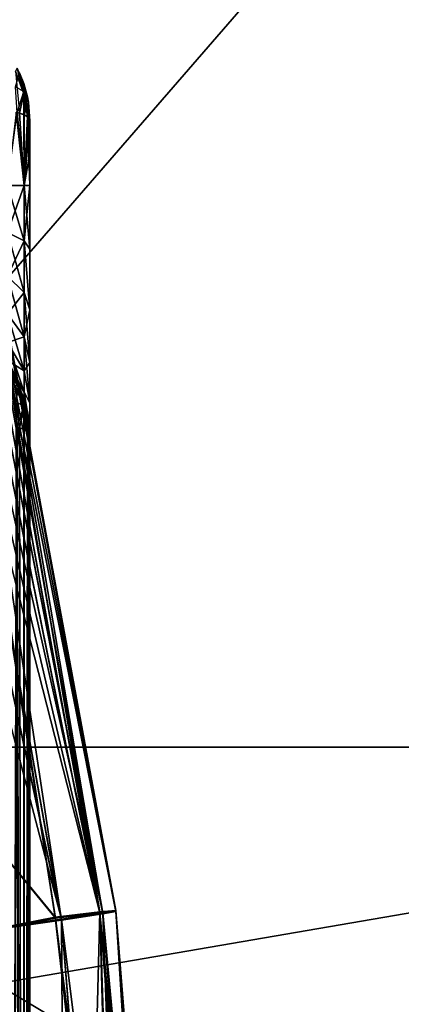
# Model space of a CAD drawing. Header units: metres. Extents: x 59 to 135, y -85 to 115.
# Tile 228 of 256: x 117.474 to 118.445, y 30.848 to 33.352. Entities that reach past the tile are written whole.
import ezdxf

# ---------------------------------------------------------------- set-up
doc = ezdxf.new("R2010")
doc.units = ezdxf.units.M
doc.layers.add('solid_20_404_502_XXX', color=7, linetype='CONTINUOUS')

msp = doc.modelspace()

# ---------------------------------------------------------------- linework, layer by layer
at = {"layer": 'solid_20_404_502_XXX'}
for points in [[(118.362114, 44.387398, -20.746782), (120.920715, 31.501926, -22.731838), (116.406403, 31.501926, -22.731838)], [(116.407982, 32.445038, -22.58209), (118.362114, 44.387398, -20.746782), (116.406403, 31.501926, -22.731838)], [(116.407982, 32.445038, -22.58209), (116.410774, 33.358829, -22.428432), (118.362114, 44.387398, -20.746782)], [(118.362114, 44.387398, -20.746782), (121.21772, 37.042725, -21.878258), (120.920715, 31.501926, -22.731838)], [(118.028412, 44.382507, 20.719889), (116.406403, 31.501926, 22.731838), (118.353859, 44.335918, 20.754713)], [(116.407982, 32.445126, 22.582077), (116.406403, 31.501926, 22.731838), (118.028412, 44.382507, 20.719889)], [(116.410774, 33.358841, 22.428431), (116.407982, 32.445126, 22.582077), (118.028412, 44.382507, 20.719889)], [(121.59446, 42.579441, 21.025305), (118.353859, 44.335918, 20.754713), (116.406403, 31.501926, 22.731838)], [(121.217766, 37.043423, 21.878151), (121.59446, 42.579441, 21.025305), (116.406403, 31.501926, 22.731838)], [(121.217766, 37.043423, 21.878151), (116.406403, 31.501926, 22.731838), (120.920715, 31.501926, 22.731838)], [(117.678131, 31.080772, -9.279291), (117.197365, 33.449902, -9.430502), (117.127007, 33.434784, -9.632683)], [(117.219803, 33.446415, 8.370031), (117.158051, 33.429958, 8.165159), (117.685684, 31.080662, 8.511167)], [(117.580452, 31.062595, -8.140345), (117.158051, 33.429958, -8.165159), (117.219803, 33.446415, -8.370031)], [(117.197365, 33.449902, 9.430502), (117.246262, 33.459839, 9.221775), (117.677811, 31.08317, 9.279281)], [(117.678131, 31.080772, -9.279291), (117.246262, 33.459839, -9.221775), (117.197365, 33.449902, -9.430502)], [(117.197365, 33.449902, 9.430502), (117.56469, 31.069904, 9.647967), (117.375854, 32.260094, 9.6414)], [(117.197365, 33.449902, 9.430502), (117.677811, 31.08317, 9.279281), (117.56469, 31.069904, 9.647967)], [(117.259827, 33.457729, 8.580569), (117.219803, 33.446415, 8.370031), (117.685684, 31.080662, 8.511167)], [(117.685997, 31.078266, -8.511177), (117.219803, 33.446415, -8.370031), (117.259827, 33.457729, -8.580569)], [(117.685997, 31.078266, -8.511177), (117.580452, 31.062595, -8.140345), (117.219803, 33.446415, -8.370031)], [(117.246262, 33.459839, 9.221775), (117.27314, 33.464481, 9.008907), (117.677811, 31.08317, 9.279281)], [(117.718964, 31.084402, -8.895597), (117.27314, 33.464481, -9.008907), (117.246262, 33.459839, -9.221775)], [(117.678131, 31.080772, -9.279291), (117.718964, 31.084402, -8.895597), (117.246262, 33.459839, -9.221775)], [(117.277679, 33.463776, 8.794349), (117.259827, 33.457729, 8.580569), (117.718651, 31.086802, 8.895585)], [(117.685997, 31.078266, -8.511177), (117.259827, 33.457729, -8.580569), (117.277679, 33.463776, -8.794349)], [(117.259827, 33.457729, 8.580569), (117.685684, 31.080662, 8.511167), (117.718651, 31.086802, 8.895585)], [(117.27314, 33.464481, 9.008907), (117.718651, 31.086802, 8.895585), (117.677811, 31.08317, 9.279281)], [(117.27314, 33.464481, 9.008907), (117.277679, 33.463776, 8.794349), (117.718651, 31.086802, 8.895585)], [(117.718964, 31.084402, -8.895597), (117.277679, 33.463776, -8.794349), (117.27314, 33.464481, -9.008907)], [(117.718964, 31.084402, -8.895597), (117.685997, 31.078266, -8.511177), (117.277679, 33.463776, -8.794349)], [(117.158051, 33.429958, 8.165159), (117.075294, 33.40855, 7.968311), (117.580139, 31.06498, 8.140333)], [(117.580452, 31.062595, -8.140345), (117.075294, 33.40855, -7.968311), (117.158051, 33.429958, -8.165159)], [(117.678131, 31.080772, -9.279291), (117.127007, 33.434784, -9.632683), (117.375854, 32.26009, -9.6414)], [(117.158051, 33.429958, 8.165159), (117.580139, 31.06498, 8.140333), (117.685684, 31.080662, 8.511167)], [(117.075294, 33.40855, 7.968311), (116.972473, 33.382442, 7.781754), (117.580139, 31.06498, 8.140333)], [(117.580452, 31.062595, -8.140345), (117.406258, 31.037973, -7.796902), (117.075294, 33.40855, -7.968311)], [(116.972473, 33.382442, 7.781754), (117.405945, 31.040339, 7.796891), (117.580139, 31.06498, 8.140333)], [(117.463051, 33.221016, -2.450953), (117.48465, 33.16383, -2.43904), (117.468094, 33.22884, -2.386169)], [(117.463051, 33.221016, -2.450953), (117.473732, 33.114601, -2.486972), (117.48465, 33.16383, -2.43904)], [(117.468094, 33.22884, -2.386169), (117.485718, 33.185669, -2.380356), (117.473732, 33.216972, 2.3846)], [(117.48465, 33.16383, -2.43904), (117.485718, 33.185669, -2.380356), (117.468094, 33.22884, -2.386169)], [(117.463051, 33.180954, 2.491016), (117.473732, 33.216972, 2.3846), (117.48465, 33.169041, 2.43383)], [(117.485718, 33.185669, -2.380356), (117.48452, 33.189327, 2.380897), (117.473732, 33.216972, 2.3846)], [(117.48465, 33.169041, 2.43383), (117.473732, 33.216972, 2.3846), (117.48452, 33.189327, 2.380897)], [(117.463051, 33.180954, 2.491016), (117.48465, 33.169041, 2.43383), (117.468094, 33.116169, 2.498839)], [(117.485718, 33.185669, -2.380356), (117.493614, 33.155769, 2.375799), (117.48452, 33.189327, 2.380897)], [(117.48465, 33.169041, 2.43383), (117.48452, 33.189327, 2.380897), (117.493614, 33.155769, 2.375799)], [(117.48465, 33.16383, -2.43904), (117.493614, 33.105801, -2.425771), (117.485718, 33.185669, -2.380356)], [(117.485718, 33.185669, -2.380356), (117.496414, 33.14043, -2.372962), (117.493614, 33.155769, 2.375799)], [(117.496147, 33.10342, -2.412134), (117.496414, 33.14043, -2.372962), (117.485718, 33.185669, -2.380356)], [(117.496147, 33.10342, -2.412134), (117.485718, 33.185669, -2.380356), (117.493614, 33.105801, -2.425771)], [(117.48465, 33.169041, 2.43383), (117.485718, 33.110355, 2.455671), (117.468094, 33.116169, 2.498839)], [(117.48465, 33.16383, -2.43904), (117.473732, 33.114601, -2.486972), (117.48452, 33.110897, -2.459325)], [(117.48465, 33.16383, -2.43904), (117.48452, 33.110897, -2.459325), (117.493614, 33.105801, -2.425771)], [(117.48465, 33.169041, 2.43383), (117.493614, 33.155769, 2.375799), (117.485718, 33.110355, 2.455671)], [(117.496147, 33.142132, 2.37342), (117.485718, 33.110355, 2.455671), (117.493614, 33.155769, 2.375799)], [(117.496414, 33.14043, -2.372962), (117.496147, 33.142132, 2.37342), (117.493614, 33.155769, 2.375799)], [(117.496147, 33.142132, 2.37342), (117.496414, 33.102962, 2.410431), (117.485718, 33.110355, 2.455671)], [(117.496147, 33.142132, 2.37342), (117.5, 33.094208, -2.364208), (117.5, 33.094208, 2.364208)], [(117.496414, 33.14043, -2.372962), (117.5, 33.094208, -2.364208), (117.496147, 33.142132, 2.37342)], [(117.496147, 33.142132, 2.37342), (117.5, 33.094208, 2.364208), (117.496414, 33.102962, 2.410431)], [(117.496147, 33.10342, -2.412134), (117.5, 33.094208, -2.364208), (117.496414, 33.14043, -2.372962)], [(117.465256, 33.116749, -2.504354), (117.443428, 32.93, -2.539544), (117.485565, 32.93, -2.456148)], [(117.468094, 33.116169, 2.498839), (117.485565, 32.93, 2.456148), (117.443428, 32.93, 2.539544)], [(117.473732, 33.114601, -2.486972), (117.465256, 33.116749, -2.504354), (117.485565, 32.93, -2.456148)], [(117.468094, 33.116169, 2.498839), (117.485718, 33.110355, 2.455671), (117.485565, 32.93, 2.456148)], [(117.48452, 33.110897, -2.459325), (117.473732, 33.114601, -2.486972), (117.485565, 32.93, -2.456148)], [(117.493614, 33.105801, -2.425771), (117.48452, 33.110897, -2.459325), (117.485565, 32.93, -2.456148)], [(117.485718, 33.110355, 2.455671), (117.496414, 33.102962, 2.410431), (117.485565, 32.93, 2.456148)], [(117.493614, 33.105801, -2.425771), (117.485565, 32.93, -2.456148), (117.5, 32.93, -2.364208)], [(117.496414, 33.102962, 2.410431), (117.5, 33.094208, 2.364208), (117.485565, 32.93, 2.456148)], [(117.496147, 33.10342, -2.412134), (117.493614, 33.105801, -2.425771), (117.5, 32.93, -2.364208)], [(117.496147, 33.10342, -2.412134), (117.5, 32.93, -2.364208), (117.5, 33.012089, -2.364208)], [(117.496147, 33.10342, -2.412134), (117.5, 33.012089, -2.364208), (117.5, 33.094208, -2.364208)], [(117.485565, 32.93, 2.456148), (117.5, 33.094208, 2.364208), (117.5, 33.012089, 2.364208)], [(117.5, 33.094208, 2.364208), (117.5, 33.094208, -2.364208), (117.5, 33.012089, -2.364208)], [(117.5, 33.012089, 2.364208), (117.5, 33.094208, 2.364208), (117.5, 33.012089, -2.364208)], [(117.485565, 32.93, 2.456148), (117.5, 33.012089, 2.364208), (117.5, 32.93, 2.364208)], [(117.5, 33.012089, 2.364208), (117.5, 33.012089, -2.364208), (117.5, 32.93, -2.364208)], [(117.5, 32.93, 2.364208), (117.5, 33.012089, 2.364208), (117.5, 32.93, -2.364208)], [(117.443428, 32.93, 2.539544), (117.485565, 32.93, 2.456148), (117.485565, 32.789242, 2.474679)], [(117.443428, 32.810825, 2.555233), (117.443428, 32.93, 2.539544), (117.485565, 32.789242, 2.474679)], [(117.443428, 32.810825, -2.555233), (117.485565, 32.93, -2.456148), (117.443428, 32.93, -2.539544)], [(117.443428, 32.810825, -2.555233), (117.485565, 32.789242, -2.474679), (117.485565, 32.93, -2.456148)], [(117.485565, 32.789242, -2.474679), (117.5, 32.768505, -2.385082), (117.5, 32.93, -2.364208)], [(117.485565, 32.789242, -2.474679), (117.5, 32.93, -2.364208), (117.485565, 32.93, -2.456148)], [(117.485565, 32.93, 2.456148), (117.5, 32.93, 2.364208), (117.5, 32.768517, 2.385079)], [(117.485565, 32.789242, 2.474679), (117.485565, 32.93, 2.456148), (117.5, 32.768517, 2.385079)], [(117.5, 32.768505, -2.385082), (117.5, 32.93, 2.364208), (117.5, 32.93, -2.364208)], [(117.5, 32.768505, -2.385082), (117.5, 32.768517, 2.385079), (117.5, 32.93, 2.364208)], [(117.443428, 32.810825, 2.555233), (117.485565, 32.789242, 2.474679), (117.485565, 32.658073, 2.52901)], [(117.443428, 32.699772, 2.601233), (117.443428, 32.810825, 2.555233), (117.485565, 32.658073, 2.52901)], [(117.443428, 32.810825, -2.555233), (117.443428, 32.699772, -2.601233), (117.485565, 32.789242, -2.474679)], [(117.443428, 32.699772, -2.601233), (117.485565, 32.658073, -2.52901), (117.485565, 32.789242, -2.474679)], [(117.485565, 32.789242, 2.474679), (117.5, 32.768517, 2.385079), (117.5, 32.614311, 2.44812)], [(117.485565, 32.658073, 2.52901), (117.485565, 32.789242, 2.474679), (117.5, 32.614311, 2.44812)], [(117.485565, 32.789242, -2.474679), (117.5, 32.614296, -2.448129), (117.5, 32.768505, -2.385082)], [(117.485565, 32.789242, -2.474679), (117.485565, 32.658073, -2.52901), (117.5, 32.614296, -2.448129)], [(117.5, 32.768505, -2.385082), (117.5, 32.614311, 2.44812), (117.5, 32.768517, 2.385079)], [(117.5, 32.768505, -2.385082), (117.5, 32.614296, -2.448129), (117.5, 32.614311, 2.44812)], [(117.443428, 32.699772, 2.601233), (117.485565, 32.658073, 2.52901), (117.485565, 32.545437, 2.615438)], [(117.443428, 32.604408, 2.674408), (117.443428, 32.699772, 2.601233), (117.485565, 32.545437, 2.615438)], [(117.443428, 32.699772, -2.601233), (117.443428, 32.604408, -2.674408), (117.485565, 32.658073, -2.52901)], [(117.443428, 32.604408, -2.674408), (117.485565, 32.545437, -2.615438), (117.485565, 32.658073, -2.52901)], [(117.485565, 32.658073, 2.52901), (117.5, 32.614311, 2.44812), (117.5, 32.48045, 2.550437)], [(117.485565, 32.545437, 2.615438), (117.485565, 32.658073, 2.52901), (117.5, 32.48045, 2.550437)], [(117.485565, 32.658073, -2.52901), (117.485565, 32.545437, -2.615438), (117.5, 32.614296, -2.448129)], [(117.443428, 32.604408, 2.674408), (117.485565, 32.545437, 2.615438), (117.485565, 32.459011, 2.728074)], [(117.443428, 32.531235, 2.769772), (117.443428, 32.604408, 2.674408), (117.485565, 32.459011, 2.728074)], [(117.443428, 32.604408, -2.674408), (117.443428, 32.531235, -2.769772), (117.485565, 32.545437, -2.615438)], [(117.485565, 32.545437, -2.615438), (117.5, 32.480438, -2.55045), (117.5, 32.614296, -2.448129)], [(117.5, 32.614296, -2.448129), (117.5, 32.48045, 2.550437), (117.5, 32.614311, 2.44812)], [(117.5, 32.614296, -2.448129), (117.5, 32.480438, -2.55045), (117.5, 32.48045, 2.550437)], [(117.443428, 32.531235, -2.769772), (117.485565, 32.459011, -2.728074), (117.485565, 32.545437, -2.615438)], [(117.485565, 32.545437, 2.615438), (117.5, 32.48045, 2.550437), (117.5, 32.378128, 2.684296)], [(117.485565, 32.459011, 2.728074), (117.485565, 32.545437, 2.615438), (117.5, 32.378128, 2.684296)], [(117.485565, 32.545437, -2.615438), (117.485565, 32.459011, -2.728074), (117.5, 32.480438, -2.55045)], [(117.443428, 32.531235, 2.769772), (117.485565, 32.459011, 2.728074), (117.485565, 32.404678, 2.859241)], [(117.443428, 32.485233, 2.880825), (117.443428, 32.531235, 2.769772), (117.485565, 32.404678, 2.859241)], [(117.443428, 32.531235, -2.769772), (117.443428, 32.485233, -2.880825), (117.485565, 32.459011, -2.728074)], [(117.443428, 32.485233, 2.880825), (117.485565, 32.386147, 3), (117.443428, 32.469543, 3)], [(117.443428, 32.485233, 2.880825), (117.485565, 32.404678, 2.859241), (117.485565, 32.386147, 3)], [(117.443428, 32.485233, -2.880825), (117.485565, 32.404678, -2.859241), (117.485565, 32.459011, -2.728074)], [(117.443428, 32.485233, -2.880825), (117.443428, 32.469543, -3), (117.485565, 32.404678, -2.859241)], [(117.485565, 32.459011, -2.728074), (117.5, 32.37812, -2.684311), (117.5, 32.480438, -2.55045)], [(117.5, 32.37812, -2.684311), (117.5, 32.378128, 2.684296), (117.5, 32.48045, 2.550437)], [(117.5, 32.480438, -2.55045), (117.5, 32.37812, -2.684311), (117.5, 32.48045, 2.550437)], [(117.465256, 32.434353, 4.201748), (117.443428, 32.469543, 3), (117.485565, 32.386147, 3)], [(117.443428, 32.469543, -3), (117.485565, 32.386147, -3), (117.485565, 32.404678, -2.859241)], [(117.468094, 32.428841, -4.201169), (117.485565, 32.386147, -3), (117.443428, 32.469543, -3)], [(117.485565, 32.404678, 2.859241), (117.485565, 32.459011, 2.728074), (117.5, 32.378128, 2.684296)], [(117.485565, 32.459011, -2.728074), (117.485565, 32.404678, -2.859241), (117.5, 32.37812, -2.684311)], [(117.463051, 32.421017, -4.265953), (117.48465, 32.363831, -4.25404), (117.468094, 32.428841, -4.201169)], [(117.463051, 32.421017, -4.265953), (117.473732, 32.314598, -4.301972), (117.48465, 32.363831, -4.25404)], [(117.473732, 32.416973, 4.1996), (117.465256, 32.434353, 4.201748), (117.485565, 32.386147, 3)], [(117.468094, 32.428841, -4.201169), (117.485718, 32.38567, -4.195356), (117.485565, 32.386147, -3)], [(117.48465, 32.363831, -4.25404), (117.485718, 32.38567, -4.195356), (117.468094, 32.428841, -4.201169)], [(117.463051, 32.380951, 4.306015), (117.473732, 32.416973, 4.1996), (117.48465, 32.369041, 4.24883)], [(117.48452, 32.389324, 4.195897), (117.473732, 32.416973, 4.1996), (117.485565, 32.386147, 3)], [(117.48465, 32.369041, 4.24883), (117.473732, 32.416973, 4.1996), (117.48452, 32.389324, 4.195897)], [(117.485565, 32.404678, 2.859241), (117.5, 32.378128, 2.684296), (117.5, 32.315083, 2.838506)], [(117.485565, 32.404678, 2.859241), (117.5, 32.315083, 2.838506), (117.5, 32.294209, 3)], [(117.485565, 32.404678, 2.859241), (117.5, 32.294209, 3), (117.485565, 32.386147, 3)], [(117.485565, 32.404678, -2.859241), (117.5, 32.315079, -2.838516), (117.5, 32.37812, -2.684311)], [(117.485565, 32.404678, -2.859241), (117.485565, 32.386147, -3), (117.5, 32.315079, -2.838516)], [(117.463051, 32.380951, 4.306015), (117.48465, 32.369041, 4.24883), (117.468094, 32.31617, 4.313839)], [(117.493614, 32.35577, 4.190799), (117.48452, 32.389324, 4.195897), (117.485565, 32.386147, 3)], [(117.48465, 32.369041, 4.24883), (117.48452, 32.389324, 4.195897), (117.493614, 32.35577, 4.190799)], [(117.48465, 32.363831, -4.25404), (117.493614, 32.305798, -4.240771), (117.485718, 32.38567, -4.195356)], [(117.493614, 32.35577, 4.190799), (117.485565, 32.386147, 3), (117.5, 32.294209, 3)], [(117.485565, 32.386147, -3), (117.5, 32.294209, -4.179208), (117.5, 32.294209, -3.58959)], [(117.496414, 32.340431, -4.187962), (117.5, 32.294209, -4.179208), (117.485565, 32.386147, -3)], [(117.485565, 32.386147, -3), (117.5, 32.294209, -3.58959), (117.5, 32.294209, -3)], [(117.485565, 32.386147, -3), (117.5, 32.294209, -3), (117.5, 32.315079, -2.838516)], [(117.485718, 32.38567, -4.195356), (117.496414, 32.340431, -4.187962), (117.485565, 32.386147, -3)], [(117.496147, 32.303421, -4.227134), (117.496414, 32.340431, -4.187962), (117.485718, 32.38567, -4.195356)], [(117.496147, 32.303421, -4.227134), (117.485718, 32.38567, -4.195356), (117.493614, 32.305798, -4.240771)], [(117.5, 32.315079, -2.838516), (117.5, 32.315083, 2.838506), (117.5, 32.378128, 2.684296)], [(117.5, 32.37812, -2.684311), (117.5, 32.315079, -2.838516), (117.5, 32.378128, 2.684296)], [(117.48465, 32.369041, 4.24883), (117.485718, 32.310356, 4.270671), (117.468094, 32.31617, 4.313839)], [(117.48465, 32.363831, -4.25404), (117.473732, 32.314598, -4.301972), (117.48452, 32.310898, -4.274325)], [(117.48465, 32.363831, -4.25404), (117.48452, 32.310898, -4.274325), (117.493614, 32.305798, -4.240771)], [(117.48465, 32.369041, 4.24883), (117.493614, 32.35577, 4.190799), (117.485718, 32.310356, 4.270671)], [(117.496147, 32.342133, 4.18842), (117.485718, 32.310356, 4.270671), (117.493614, 32.35577, 4.190799)], [(117.496147, 32.342133, 4.18842), (117.493614, 32.35577, 4.190799), (117.5, 32.294209, 3)], [(117.496147, 32.342133, 4.18842), (117.496414, 32.302963, 4.225431), (117.485718, 32.310356, 4.270671)], [(117.496147, 32.342133, 4.18842), (117.5, 32.294209, 3), (117.5, 32.294209, 3.58959)], [(117.496147, 32.342133, 4.18842), (117.5, 32.294209, 3.58959), (117.5, 32.294209, 4.179208)], [(117.496147, 32.342133, 4.18842), (117.5, 32.294209, 4.179208), (117.496414, 32.302963, 4.225431)], [(117.496147, 32.303421, -4.227134), (117.5, 32.294209, -4.179208), (117.496414, 32.340431, -4.187962)], [(117.465256, 32.31675, -4.319355), (117.443321, 24.430948, -4.354696), (117.485481, 24.430948, -4.271415)], [(117.468094, 32.31617, 4.313839), (117.485481, 24.430948, 4.271415), (117.443321, 24.430948, 4.354696)], [(117.473732, 32.314598, -4.301972), (117.465256, 32.31675, -4.319355), (117.485481, 24.430948, -4.271415)], [(117.468094, 32.31617, 4.313839), (117.485718, 32.310356, 4.270671), (117.485481, 24.430948, 4.271415)], [(117.48452, 32.310898, -4.274325), (117.473732, 32.314598, -4.301972), (117.485481, 24.430948, -4.271415)], [(117.493614, 32.305798, -4.240771), (117.48452, 32.310898, -4.274325), (117.485481, 24.430948, -4.271415)], [(117.485718, 32.310356, 4.270671), (117.496414, 32.302963, 4.225431), (117.485481, 24.430948, 4.271415)], [(117.493614, 32.305798, -4.240771), (117.485481, 24.430948, -4.271415), (117.5, 24.430948, -4.179208)], [(117.496414, 32.302963, 4.225431), (117.5, 32.294209, 4.179208), (117.485481, 24.430948, 4.271415)], [(117.496147, 32.303421, -4.227134), (117.493614, 32.305798, -4.240771), (117.5, 24.430948, -4.179208)], [(117.496147, 32.303421, -4.227134), (117.5, 24.430948, -4.179208), (117.5, 28.362564, -4.179208)], [(117.496147, 32.303421, -4.227134), (117.5, 28.362564, -4.179208), (117.5, 32.294209, -4.179208)], [(117.5, 32.294209, -3), (117.5, 32.294209, 3), (117.5, 32.315083, 2.838506)], [(117.5, 32.315079, -2.838516), (117.5, 32.294209, -3), (117.5, 32.315083, 2.838506)], [(117.485481, 24.430948, 4.271415), (117.5, 32.294209, 4.179208), (117.5, 28.362564, 4.179208)], [(117.5, 28.362564, -4.179208), (117.5, 32.294209, 3.58959), (117.5, 32.294209, 3)], [(117.5, 32.294209, -3), (117.5, 28.362564, -4.179208), (117.5, 32.294209, 3)], [(117.5, 28.362564, -4.179208), (117.5, 32.294209, 4.179208), (117.5, 32.294209, 3.58959)], [(117.5, 28.362564, -4.179208), (117.5, 28.362564, 4.179208), (117.5, 32.294209, 4.179208)], [(117.5, 32.294209, -3.58959), (117.5, 32.294209, -4.179208), (117.5, 28.362564, -4.179208)], [(117.5, 32.294209, -3), (117.5, 32.294209, -3.58959), (117.5, 28.362564, -4.179208)], [(116.644714, 32.187061, 11.233334), (117.375854, 32.260094, 9.6414), (117.56469, 31.069904, 9.647967)], [(117.56501, 31.06752, -9.64798), (117.375854, 32.26009, -9.6414), (116.644714, 32.187054, -11.233335)], [(117.678131, 31.080772, -9.279291), (117.375854, 32.26009, -9.6414), (117.56501, 31.06752, -9.64798)], [(116.644714, 30.889187, 11.634941), (116.644714, 32.187061, 11.233334), (117.56469, 31.069904, 9.647967)], [(117.56501, 31.06752, -9.64798), (116.644714, 32.187054, -11.233335), (116.644714, 30.889181, -11.634943)], [(105.599998, 28.872463, 22.983446), (120.920715, 31.501926, 22.731838), (116.406403, 31.501926, 22.731838)], [(105.599998, 28.872463, 22.983446), (120.811363, 28.873121, 22.983421), (120.920715, 31.501926, 22.731838)], [(105.599998, 31.501926, -22.731838), (114.429604, 31.501926, -22.731838), (120.811333, 28.872431, -22.983448)], [(105.599998, 28.872463, -22.983446), (105.599998, 31.501926, -22.731838), (120.811333, 28.872431, -22.983448)], [(114.429604, 31.501926, -22.731838), (116.406403, 31.501926, -22.731838), (120.811333, 28.872431, -22.983448)], [(116.406403, 31.501926, -22.731838), (120.920715, 31.501926, -22.731838), (120.811333, 28.872431, -22.983448)], [(116.644714, 30.889187, 11.634941), (117.56469, 31.069904, 9.647967), (117.656776, 30.268059, 9.651183)], [(117.677811, 31.08317, 9.279281), (117.656776, 30.268059, 9.651183), (117.56469, 31.069904, 9.647967)], [(117.871452, 28.6682, -9.286042), (117.678131, 31.080772, -9.279291), (117.56501, 31.06752, -9.64798)], [(117.685684, 31.080662, 8.511167), (117.580139, 31.06498, 8.140333), (117.879097, 28.670073, 8.51792)], [(117.772636, 28.664257, -8.147056), (117.580452, 31.062595, -8.140345), (117.685997, 31.078266, -8.511177)], [(117.677811, 31.08317, 9.279281), (117.721321, 29.46069, 9.653437), (117.656776, 30.268059, 9.651183)], [(117.677811, 31.08317, 9.279281), (117.718651, 31.086802, 8.895585), (117.871384, 28.670618, 9.28604)], [(117.677811, 31.08317, 9.279281), (117.757431, 28.667652, 9.6547), (117.721321, 29.46069, 9.653437)], [(117.677811, 31.08317, 9.279281), (117.871384, 28.670618, 9.28604), (117.757431, 28.667652, 9.6547)], [(117.912521, 28.668987, -8.902355), (117.718964, 31.084402, -8.895597), (117.678131, 31.080772, -9.279291)], [(117.871452, 28.6682, -9.286042), (117.912521, 28.668987, -8.902355), (117.678131, 31.080772, -9.279291)], [(117.718651, 31.086802, 8.895585), (117.685684, 31.080662, 8.511167), (117.912453, 28.671408, 8.902353)], [(117.685684, 31.080662, 8.511167), (117.879097, 28.670073, 8.51792), (117.912453, 28.671408, 8.902353)], [(117.879166, 28.667656, -8.517923), (117.685997, 31.078266, -8.511177), (117.718964, 31.084402, -8.895597)], [(117.879166, 28.667656, -8.517923), (117.772636, 28.664257, -8.147056), (117.685997, 31.078266, -8.511177)], [(117.718651, 31.086802, 8.895585), (117.912453, 28.671408, 8.902353), (117.871384, 28.670618, 9.28604)], [(117.912521, 28.668987, -8.902355), (117.879166, 28.667656, -8.517923), (117.718964, 31.084402, -8.895597)], [(117.656776, 30.268059, -9.651183), (117.56501, 31.06752, -9.64798), (116.644714, 30.889181, -11.634943)], [(117.580139, 31.06498, 8.140333), (117.405945, 31.040339, 7.796891), (117.772568, 28.66666, 8.147054)], [(117.596901, 28.658916, -7.803559), (117.406258, 31.037973, -7.796902), (117.580452, 31.062595, -8.140345)], [(117.871452, 28.6682, -9.286042), (117.56501, 31.06752, -9.64798), (117.656776, 30.268059, -9.651183)], [(117.580139, 31.06498, 8.140333), (117.772568, 28.66666, 8.147054), (117.879097, 28.670073, 8.51792)], [(117.772636, 28.664257, -8.147056), (117.596901, 28.658916, -7.803559), (117.580452, 31.062595, -8.140345)], [(117.405945, 31.040339, 7.796891), (117.169594, 31.007654, 7.493624), (117.596832, 28.661301, 7.803557)], [(117.596901, 28.658916, -7.803559), (117.35849, 28.651833, -7.50022), (117.406258, 31.037973, -7.796902)], [(117.405945, 31.040339, 7.796891), (117.596832, 28.661301, 7.803557), (117.772568, 28.66666, 8.147054)], [(117.169594, 31.007654, 7.493624), (117.358429, 28.654192, 7.500218), (117.596832, 28.661301, 7.803557)], [(116.644714, 30.889187, 11.634941), (117.656776, 30.268059, 9.651183), (117.721321, 29.46069, 9.653437)], [(116.644714, 29.554207, 11.887123), (116.644714, 30.889187, 11.634941), (117.721321, 29.46069, 9.653437)], [(117.656776, 30.268059, -9.651183), (116.644714, 30.889181, -11.634943), (116.644714, 29.554203, -11.887124)]]:
    msp.add_3dface(points, dxfattribs=at)

doc.saveas('drawing.dxf')
